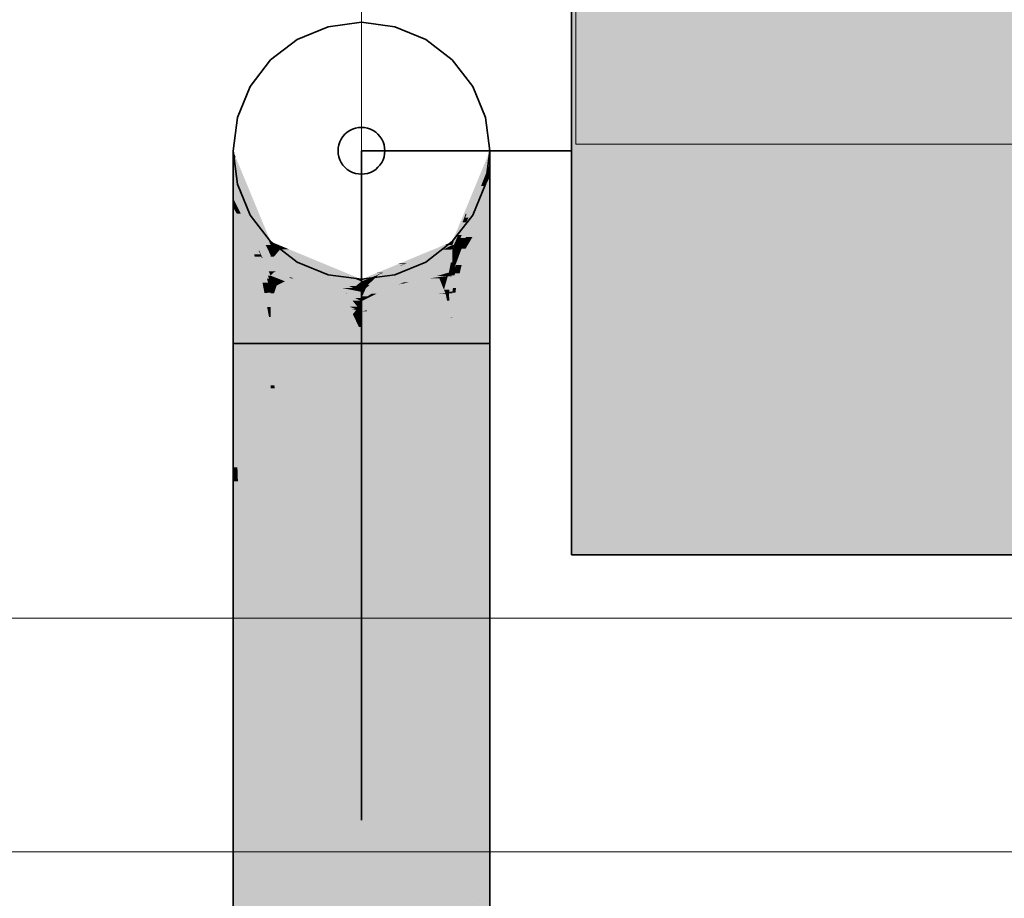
# Model space of a CAD drawing. Extents: x -223 to 557, y -138 to 606.
# Tile 215 of 256: x 96.81 to 101.03, y 359.48 to 363.25. Entities that reach past the tile are written whole.
import ezdxf
from ezdxf.lldxf.tags import DXFTag

# ---------------------------------------------------------------- set-up
doc = ezdxf.new("R2010")
doc.units = 0
doc.layers.get('0').update_dxf_attribs({"lineweight": 35})
for name, color, linetype, lineweight in [('0-Shading', 7, 'Continuous', 35), ('5_EG-AUSBAU', 7, 'Continuous', 25), ('5_EG-BESTAND', 7, 'Continuous', 25), ('5_EG-HLSE', 7, 'Continuous', 25)]:
    doc.layers.add(name, color=color, linetype=linetype, lineweight=lineweight)
for name, color, linetype, lineweight, true_color in [('H_Heizkoerper', 1, 'Continuous', 35, 0xff0000), ('H_Heizkoerperflaeche', 7, 'Continuous', 35, 0xc0c0c0), ('H_Ruecklauf', 5, 'Continuous', 35, 0x0000ff), ('H_Ruecklauf_Beschriftung', 5, 'Continuous', 18, 0x0000ff)]:
    doc.layers.add(name, color=color, linetype=linetype, lineweight=lineweight, true_color=true_color)
tags = doc.linetypes.add('ALL_S14', pattern=[0.002, 0.001, -0.001]).pattern_tags.tags
tags[6:7] = [DXFTag(74, 4), DXFTag(75, 0), DXFTag(340, '0'), DXFTag(46, 1.0), DXFTag(50, 0.0), DXFTag(44, 0.0), DXFTag(45, 0.0)]
tags[4:5] = [DXFTag(74, 4), DXFTag(75, 0), DXFTag(340, '0'), DXFTag(46, 1.0), DXFTag(50, 0.0), DXFTag(44, 0.0), DXFTag(45, 0.0)]
tags = doc.linetypes.add('PUNKT2_S9', pattern=[0.0005, 0, -0.0005]).pattern_tags.tags
tags[6:7] = [DXFTag(74, 4), DXFTag(75, 0), DXFTag(340, '0'), DXFTag(46, 1.0), DXFTag(50, 0.0), DXFTag(44, 0.0), DXFTag(45, 0.0)]
tags[4:5] = [DXFTag(74, 4), DXFTag(75, 0), DXFTag(340, '0'), DXFTag(46, 1.0), DXFTag(50, 0.0), DXFTag(44, 0.0), DXFTag(45, 0.0)]

# ---------------------------------------------------------------- blocks, each defined once
blk = doc.blocks.new('Shading-A07ALDT91N', base_point=(-32.248, 361.5577))
at = {"layer": '0-Shading', "color": 176, "true_color": 0x000085}
for points in [[(97.7376, 362.6557), (97.7259, 362.6557), (97.7259, 362.6838)], [(97.8806, 362.2949), (97.7376, 362.6557), (97.7259, 362.6557)], [(97.887, 362.2949), (97.8806, 362.2949), (97.7376, 362.6557)], [(98.671, 362.2949), (98.6648, 362.2949), (98.8259, 362.6664)], [(98.6648, 362.2949), (98.8259, 362.6664), (98.8187, 362.6664)], [(98.7189, 362.4062), (98.7174, 362.4062), (98.8259, 362.6664)], [(98.7243, 362.4188), (98.7241, 362.4188), (98.8259, 362.6557)], [(98.7241, 362.4188), (98.8259, 362.6557), (98.8215, 362.6557)], [(98.8259, 362.6664), (98.8187, 362.6664), (98.8259, 362.6838)], [(98.8259, 362.6557), (98.8215, 362.6557), (98.8259, 362.6664)], [(98.6648, 362.2801), (98.7189, 362.4062), (98.7174, 362.4062)], [(98.7189, 362.4062), (98.7222, 362.4139), (98.7221, 362.4139)], [(98.7222, 362.4139), (98.7221, 362.4139), (98.7241, 362.4188)], [(98.7222, 362.4139), (98.7243, 362.4188), (98.7241, 362.4188)], [(97.887, 362.2801), (97.887, 362.2949), (97.8806, 362.2949)], [(98.6648, 362.2801), (98.671, 362.2949), (98.6648, 362.2949)]]:
    blk.add_solid(points, dxfattribs=at)
at = {"layer": '0-Shading', "color": 174, "true_color": 0x000092}
for points in [[(97.7613, 362.5733), (97.7259, 362.5733), (97.7259, 362.6557)], [(98.7343, 362.3969), (98.7197, 362.3969), (98.8259, 362.6557)], [(98.7267, 362.4139), (98.7222, 362.4139), (98.8259, 362.6557)], [(98.8259, 362.6293), (98.8165, 362.6293), (98.8259, 362.6557)], [(98.7343, 362.3969), (98.8259, 362.6293), (98.8165, 362.6293)], [(98.8259, 362.5837), (98.8079, 362.5837), (98.8259, 362.6293)], [(97.8662, 362.2801), (97.7613, 362.5733), (97.7259, 362.5733)], [(97.887, 362.2801), (97.8662, 362.2801), (97.7613, 362.5733)], [(98.8049, 362.5329), (98.7879, 362.5329), (98.8259, 362.5837)], [(98.7879, 362.5329), (98.8259, 362.5837), (98.8079, 362.5837)], [(98.8066, 362.5329), (98.8049, 362.5329), (98.8259, 362.5733)], [(98.8049, 362.5329), (98.8259, 362.5733), (98.8216, 362.5733)], [(98.8259, 362.5733), (98.8216, 362.5733), (98.8259, 362.5837)], [(98.7343, 362.3969), (98.8049, 362.5329), (98.7879, 362.5329)], [(98.7943, 362.5073), (98.7917, 362.5073), (98.8049, 362.5329)], [(98.7943, 362.5073), (98.8066, 362.5329), (98.8049, 362.5329)], [(98.7415, 362.3969), (98.7343, 362.3969), (98.7943, 362.5073)], [(98.7343, 362.3969), (98.7943, 362.5073), (98.7917, 362.5073)], [(98.6712, 362.2801), (98.6648, 362.2801), (98.7189, 362.4062)], [(98.6768, 362.2927), (98.676, 362.2927), (98.7194, 362.4062)], [(98.676, 362.2927), (98.7194, 362.4062), (98.7189, 362.4062)], [(98.7118, 362.3776), (98.7086, 362.3776), (98.7222, 362.4139)], [(98.7118, 362.3776), (98.7267, 362.4139), (98.7222, 362.4139)], [(98.7194, 362.4062), (98.7189, 362.4062), (98.7222, 362.4139)], [(98.6751, 362.2882), (98.7118, 362.3776), (98.7086, 362.3776)], [(98.6964, 362.3239), (98.6898, 362.3239), (98.7118, 362.3776)], [(98.7055, 362.3239), (98.6964, 362.3239), (98.7343, 362.3969)], [(98.6964, 362.3239), (98.7243, 362.3776), (98.7118, 362.3776)], [(98.7003, 362.3107), (98.7415, 362.3969), (98.7343, 362.3969)], [(98.7243, 362.3776), (98.7118, 362.3776), (98.7343, 362.3969)], [(98.7118, 362.3776), (98.7343, 362.3969), (98.7197, 362.3969)], [(98.6837, 362.2797), (98.6734, 362.2797), (98.6964, 362.3239)], [(98.6779, 362.2882), (98.6751, 362.2882), (98.6964, 362.3239)], [(98.6751, 362.2882), (98.6964, 362.3239), (98.6898, 362.3239)], [(98.7003, 362.3107), (98.6926, 362.3107), (98.7055, 362.3239)], [(98.6926, 362.3107), (98.7055, 362.3239), (98.6964, 362.3239)], [(97.887, 362.2365), (97.887, 362.2801), (97.8662, 362.2801)], [(98.6648, 362.2631), (98.6751, 362.2882), (98.6743, 362.2882)], [(98.6648, 362.2631), (98.6712, 362.2801), (98.6648, 362.2801)], [(98.6701, 362.2631), (98.6648, 362.2631), (98.6734, 362.2797)], [(98.6648, 362.2631), (98.6734, 362.2797), (98.6716, 362.2797)], [(98.6734, 362.2797), (98.6716, 362.2797), (98.6751, 362.2882)], [(98.681, 362.2704), (98.6716, 362.2704), (98.6837, 362.2797)], [(98.6716, 362.2704), (98.6837, 362.2797), (98.6734, 362.2797)], [(98.6734, 362.2797), (98.6779, 362.2882), (98.6751, 362.2882)], [(98.6751, 362.2882), (98.6743, 362.2882), (98.676, 362.2927)], [(98.6751, 362.2882), (98.6768, 362.2927), (98.676, 362.2927)], [(98.681, 362.2704), (98.7003, 362.3107), (98.6926, 362.3107)], [(98.6648, 362.2365), (98.681, 362.2704), (98.6716, 362.2704)], [(98.6648, 362.2365), (98.6701, 362.2631), (98.6648, 362.2631)]]:
    blk.add_solid(points, dxfattribs=at)
at = {"layer": '0-Shading', "color": 174, "true_color": 0x00009d}
for points in [[(97.7698, 362.4816), (97.7259, 362.4816), (97.7259, 362.5733)], [(98.8259, 362.566), (98.8224, 362.566), (98.8259, 362.5733)], [(98.8259, 362.4422), (98.7812, 362.4422), (98.8259, 362.566)], [(98.7812, 362.4422), (98.8259, 362.566), (98.8224, 362.566)], [(98.8029, 362.5073), (98.7943, 362.5073), (98.8224, 362.566)], [(98.7215, 362.3107), (98.7003, 362.3107), (98.7943, 362.5073)], [(98.7389, 362.3153), (98.7232, 362.3153), (98.8029, 362.5073)], [(98.7232, 362.3153), (98.8029, 362.5073), (98.7943, 362.5073)], [(97.7454, 362.4422), (97.7259, 362.4422), (97.7259, 362.4816)], [(97.8515, 362.2365), (97.7698, 362.4816), (97.7259, 362.4816)], [(97.8573, 362.2252), (97.853, 362.2252), (97.7259, 362.4816)], [(97.7417, 362.4153), (97.7454, 362.4422), (97.7259, 362.4422)], [(97.7588, 362.4153), (97.7417, 362.4153), (97.7454, 362.4422)], [(97.887, 362.2365), (97.8515, 362.2365), (97.7698, 362.4816)], [(98.7516, 362.3153), (98.7389, 362.3153), (98.8259, 362.4422)], [(98.7389, 362.3153), (98.8259, 362.4422), (98.7812, 362.4422)], [(97.7882, 362.3358), (97.7588, 362.4153), (97.7417, 362.4153)], [(97.7982, 362.3358), (97.7882, 362.3358), (97.7588, 362.4153)], [(97.8347, 362.2565), (97.7982, 362.3358), (97.7882, 362.3358)], [(97.8375, 362.2565), (97.8347, 362.2565), (97.7982, 362.3358)], [(98.7223, 362.2655), (98.7048, 362.2655), (98.7389, 362.3153)], [(98.7048, 362.2655), (98.7389, 362.3153), (98.7232, 362.3153)], [(98.7222, 362.2652), (98.7516, 362.3153), (98.7389, 362.3153)], [(98.6865, 362.2704), (98.681, 362.2704), (98.7003, 362.3107)], [(98.7048, 362.2655), (98.6848, 362.2655), (98.7003, 362.3107)], [(98.7048, 362.2655), (98.7215, 362.3107), (98.7003, 362.3107)], [(97.8442, 362.2403), (97.8375, 362.2565), (97.8347, 362.2565)], [(97.8455, 362.2403), (97.8442, 362.2403), (97.8375, 362.2565)], [(97.853, 362.2252), (97.8455, 362.2403), (97.8442, 362.2403)], [(97.887, 362.1672), (97.887, 362.2365), (97.8515, 362.2365)], [(98.6749, 362.2365), (98.6648, 362.2365), (98.6764, 362.241)], [(98.6648, 362.2365), (98.6764, 362.241), (98.667, 362.241)], [(98.6648, 362.2072), (98.6749, 362.2365), (98.6648, 362.2365)], [(98.6764, 362.241), (98.667, 362.241), (98.681, 362.2704)], [(98.673, 362.2191), (98.6689, 362.2191), (98.6764, 362.241)], [(98.6876, 362.2191), (98.673, 362.2191), (98.7048, 362.2655)], [(98.673, 362.2191), (98.688, 362.241), (98.6764, 362.241)], [(98.6744, 362.1836), (98.7222, 362.2652), (98.7046, 362.2652)], [(98.6764, 362.241), (98.6865, 362.2704), (98.681, 362.2704)], [(98.688, 362.241), (98.6764, 362.241), (98.7048, 362.2655)], [(98.6764, 362.241), (98.7048, 362.2655), (98.6848, 362.2655)], [(98.7222, 362.2652), (98.7046, 362.2652), (98.7223, 362.2655)], [(98.7046, 362.2652), (98.7223, 362.2655), (98.7048, 362.2655)], [(97.887, 362.1672), (97.8573, 362.2252), (97.853, 362.2252)], [(98.6711, 362.2072), (98.6648, 362.2072), (98.673, 362.2191)], [(98.6648, 362.2072), (98.673, 362.2191), (98.6689, 362.2191)], [(98.6648, 362.1672), (98.6711, 362.2072), (98.6648, 362.2072)], [(98.6744, 362.1836), (98.6674, 362.1836), (98.6876, 362.2191)], [(98.6674, 362.1836), (98.6876, 362.2191), (98.673, 362.2191)], [(98.6648, 362.1672), (98.6744, 362.1836), (98.6674, 362.1836)]]:
    blk.add_solid(points, dxfattribs=at)
at = {"layer": '0-Shading', "color": 174, "true_color": 0x0000a6}
for points in [[(97.8013, 362.2713), (97.7259, 362.2713), (97.7259, 362.4422)], [(97.7882, 362.3358), (97.7728, 362.3358), (97.7259, 362.4422)], [(98.8259, 362.2713), (98.7258, 362.2713), (98.8259, 362.4422)], [(97.8193, 362.2305), (97.7882, 362.3358), (97.7728, 362.3358)], [(97.8442, 362.2403), (97.8164, 362.2403), (97.7882, 362.3358)], [(97.7598, 362.2305), (97.8013, 362.2713), (97.7259, 362.2713)], [(97.8193, 362.2305), (97.7598, 362.2305), (97.8013, 362.2713)], [(97.8193, 362.2305), (97.8442, 362.2403), (97.8164, 362.2403)], [(97.8468, 362.2305), (97.8193, 362.2305), (97.8442, 362.2403)], [(97.8798, 362.1358), (97.8716, 362.1358), (97.8442, 362.2403)], [(97.853, 362.2252), (97.8493, 362.2252), (97.8442, 362.2403)], [(98.705, 362.1948), (98.681, 362.1948), (98.7222, 362.2652)], [(98.7486, 362.178), (98.7009, 362.178), (98.8259, 362.2713)], [(98.7009, 362.178), (98.8177, 362.2652), (98.7222, 362.2652)], [(98.8177, 362.2652), (98.7222, 362.2652), (98.8259, 362.2713)], [(98.7222, 362.2652), (98.8259, 362.2713), (98.7258, 362.2713)], [(97.8522, 362.119), (97.8193, 362.2305), (97.7598, 362.2305)], [(97.876, 362.119), (97.8684, 362.119), (97.8193, 362.2305)], [(97.876, 362.119), (97.8468, 362.2305), (97.8193, 362.2305)], [(97.8684, 362.119), (97.8522, 362.119), (97.8193, 362.2305)], [(97.8752, 362.1493), (97.853, 362.2252), (97.8493, 362.2252)], [(97.887, 362.1493), (97.8752, 362.1493), (97.853, 362.2252)], [(97.887, 362.1672), (97.879, 362.1672), (97.853, 362.2252)], [(98.6795, 362.1836), (98.6744, 362.1836), (98.681, 362.1948)], [(98.7009, 362.178), (98.6787, 362.178), (98.705, 362.1948)], [(98.6787, 362.178), (98.705, 362.1948), (98.681, 362.1948)], [(97.887, 362.1147), (97.887, 362.1493), (97.8752, 362.1493)], [(97.887, 362.1493), (97.887, 362.1672), (97.879, 362.1672)], [(98.6696, 362.1672), (98.6648, 362.1672), (98.6744, 362.1836)], [(98.6648, 362.1511), (98.6696, 362.1672), (98.6648, 362.1672)], [(98.675, 362.1511), (98.6648, 362.1511), (98.6762, 362.1595)], [(98.6648, 362.1511), (98.6762, 362.1595), (98.6673, 362.1595)], [(98.6648, 362.0769), (98.675, 362.1511), (98.6648, 362.1511)], [(98.6762, 362.1595), (98.6673, 362.1595), (98.6795, 362.1836)], [(98.6673, 362.1595), (98.6795, 362.1836), (98.6744, 362.1836)], [(98.681, 362.0964), (98.6675, 362.0964), (98.6964, 362.1595)], [(98.6675, 362.0964), (98.6964, 362.1595), (98.6762, 362.1595)], [(98.6964, 362.1595), (98.6762, 362.1595), (98.7009, 362.178)], [(98.6762, 362.1595), (98.7009, 362.178), (98.6787, 362.178)], [(98.681, 362.0964), (98.7486, 362.178), (98.7009, 362.178)], [(97.8615, 362.1077), (97.8684, 362.119), (97.8522, 362.119)], [(97.8734, 362.1077), (97.8615, 362.1077), (97.8684, 362.119)], [(97.8708, 362.0964), (97.8734, 362.1077), (97.8615, 362.1077)], [(97.8734, 362.1077), (97.876, 362.119), (97.8684, 362.119)], [(97.8784, 362.0964), (97.8708, 362.0964), (97.8734, 362.1077)], [(97.876, 362.119), (97.8798, 362.1358), (97.8716, 362.1358)], [(97.8789, 362.1077), (97.8734, 362.1077), (97.876, 362.119)], [(97.887, 362.0769), (97.8789, 362.1077), (97.8734, 362.1077)], [(97.8856, 362.119), (97.876, 362.119), (97.8798, 362.1358)], [(97.8771, 362.1147), (97.8856, 362.119), (97.876, 362.119)], [(97.887, 362.1147), (97.8771, 362.1147), (97.8856, 362.119)], [(97.887, 362.0769), (97.887, 362.1147), (97.8771, 362.1147)], [(97.887, 362.0769), (97.8784, 362.0964), (97.8708, 362.0964)], [(98.6648, 362.0769), (98.681, 362.0964), (98.6675, 362.0964)]]:
    blk.add_solid(points, dxfattribs=at)
at = {"layer": '0-Shading', "color": 174, "true_color": 0x00008e}
for points in [[(97.9017, 362.2888), (97.887, 362.2888), (97.887, 362.2949)], [(97.9229, 362.2801), (97.887, 362.2801), (97.9017, 362.2888)], [(97.887, 362.2801), (97.9017, 362.2888), (97.887, 362.2888)], [(97.8932, 362.2776), (97.9229, 362.2801), (97.887, 362.2801)], [(97.9288, 362.2776), (97.8932, 362.2776), (97.9229, 362.2801)], [(97.9017, 362.2742), (97.9288, 362.2776), (97.8932, 362.2776)], [(97.937, 362.2742), (97.9017, 362.2742), (97.9288, 362.2776)], [(97.9288, 362.2633), (97.937, 362.2742), (97.9017, 362.2742)], [(97.9632, 362.2633), (97.9288, 362.2633), (97.937, 362.2742)], [(98.4662, 362.202), (98.4405, 362.202), (98.6614, 362.2935)], [(98.4697, 362.202), (98.4662, 362.202), (98.6648, 362.2801)], [(98.4662, 362.202), (98.6648, 362.2801), (98.6327, 362.2801)], [(98.6648, 362.2801), (98.6327, 362.2801), (98.6648, 362.2935)], [(98.6327, 362.2801), (98.6648, 362.2935), (98.6614, 362.2935)], [(98.6648, 362.2935), (98.6614, 362.2935), (98.6648, 362.2949)], [(97.9649, 362.2626), (97.9306, 362.2626), (97.9288, 362.2633)], [(97.9649, 362.2626), (97.9632, 362.2633), (97.9288, 362.2633)], [(98.0619, 362.2101), (97.9649, 362.2626), (97.9306, 362.2626)], [(98.0918, 362.2101), (98.0619, 362.2101), (97.9649, 362.2626)], [(98.1341, 362.1926), (98.1111, 362.1926), (98.0619, 362.2101)], [(98.2665, 362.1372), (98.2441, 362.1372), (98.0619, 362.2101)], [(98.1341, 362.1926), (98.0918, 362.2101), (98.0619, 362.2101)], [(98.2759, 362.1338), (98.1341, 362.1926), (98.1111, 362.1926)], [(98.3652, 362.1623), (98.3447, 362.1623), (98.4347, 362.1996)], [(98.3652, 362.1623), (98.46, 362.1996), (98.4347, 362.1996)], [(98.3706, 362.1623), (98.3652, 362.1623), (98.4456, 362.1924)], [(98.3652, 362.1623), (98.4456, 362.1924), (98.4416, 362.1924)], [(98.46, 362.1996), (98.4347, 362.1996), (98.4662, 362.202)], [(98.4347, 362.1996), (98.4662, 362.202), (98.4405, 362.202)], [(98.4456, 362.1924), (98.4416, 362.1924), (98.4662, 362.202)], [(98.4456, 362.1924), (98.4697, 362.202), (98.4662, 362.202)], [(98.2759, 362.1272), (98.3616, 362.1609), (98.3413, 362.1609)], [(98.2887, 362.1338), (98.2759, 362.1338), (98.3413, 362.1609)], [(98.2829, 362.1272), (98.2759, 362.1272), (98.3496, 362.1539)], [(98.2759, 362.1272), (98.3496, 362.1539), (98.3438, 362.1539)], [(98.3616, 362.1609), (98.3413, 362.1609), (98.3652, 362.1623)], [(98.3413, 362.1609), (98.3652, 362.1623), (98.3447, 362.1623)], [(98.3496, 362.1539), (98.3438, 362.1539), (98.3652, 362.1623)], [(98.3496, 362.1539), (98.3706, 362.1623), (98.3652, 362.1623)], [(98.2759, 362.1272), (98.269, 362.1272), (98.2441, 362.1372)], [(98.2549, 362.1338), (98.2665, 362.1372), (98.2441, 362.1372)], [(98.2759, 362.1338), (98.2549, 362.1338), (98.2665, 362.1372)], [(98.2759, 362.1272), (98.2759, 362.1338), (98.2549, 362.1338)], [(98.2759, 362.1245), (98.2759, 362.1272), (98.269, 362.1272)], [(98.2759, 362.1272), (98.2887, 362.1338), (98.2759, 362.1338)], [(98.2759, 362.1245), (98.2829, 362.1272), (98.2759, 362.1272)]]:
    blk.add_solid(points, dxfattribs=at)
at = {"layer": '0-Shading', "color": 174, "true_color": 0x0000ac}
for points in [[(97.9017, 362.2742), (97.887, 362.2742), (97.887, 362.2801)], [(97.887, 362.2365), (97.9017, 362.2742), (97.887, 362.2742)], [(97.9288, 362.2633), (97.8974, 362.2633), (97.9017, 362.2742)], [(98.4829, 362.1924), (98.4456, 362.1924), (98.6648, 362.2801)], [(98.6588, 362.2601), (98.6235, 362.2601), (98.6648, 362.2801)], [(98.6648, 362.2631), (98.6597, 362.2631), (98.6648, 362.2801)], [(97.8522, 362.119), (97.7259, 362.119), (97.7259, 362.2713)], [(97.9061, 362.2365), (97.887, 362.2365), (97.9288, 362.2633)], [(97.887, 362.2365), (97.9288, 362.2633), (97.8974, 362.2633)], [(97.9017, 362.2312), (97.9061, 362.2365), (97.887, 362.2365)], [(98.0091, 362.2312), (97.9017, 362.2312), (97.9288, 362.2633)], [(97.9606, 362.2101), (98.0091, 362.2312), (97.9017, 362.2312)], [(98.0619, 362.2101), (97.9606, 362.2101), (98.0091, 362.2312)], [(98.4752, 362.1685), (98.4333, 362.1685), (98.6588, 362.2601)], [(98.4333, 362.1685), (98.6588, 362.2601), (98.6235, 362.2601)], [(98.4752, 362.1685), (98.6648, 362.2365), (98.6115, 362.2365)], [(98.6648, 362.2365), (98.6115, 362.2365), (98.6648, 362.2631)], [(98.6588, 362.2601), (98.6648, 362.2631), (98.6597, 362.2631)], [(98.8259, 362.0964), (98.681, 362.0964), (98.8259, 362.2713)], [(97.9819, 362.2025), (98.0619, 362.2101), (97.9606, 362.2101)], [(98.081, 362.2025), (97.9819, 362.2025), (98.0619, 362.2101)], [(98.1201, 362.1529), (98.081, 362.2025), (97.9819, 362.2025)], [(98.2049, 362.1529), (98.1201, 362.1529), (98.081, 362.2025)], [(98.3116, 362.1098), (98.4829, 362.1924), (98.4456, 362.1924)], [(98.3832, 362.1539), (98.3496, 362.1539), (98.4456, 362.1924)], [(98.2441, 362.1372), (98.1639, 362.1372), (98.1201, 362.1529)], [(98.2441, 362.1372), (98.2049, 362.1529), (98.1201, 362.1529)], [(98.3288, 362.1338), (98.2993, 362.1338), (98.3496, 362.1539)], [(98.3116, 362.1098), (98.3039, 362.1098), (98.3832, 362.1539)], [(98.3039, 362.1098), (98.3832, 362.1539), (98.3496, 362.1539)], [(98.3116, 362.1098), (98.4752, 362.1685), (98.4333, 362.1685)], [(97.861, 362.0724), (97.7259, 362.0724), (97.8522, 362.119)], [(97.7259, 362.0724), (97.8522, 362.119), (97.7259, 362.119)], [(97.8708, 362.0964), (97.8564, 362.0964), (97.8522, 362.119)], [(98.1993, 362.1245), (98.2441, 362.1372), (98.1639, 362.1372)], [(98.2759, 362.1245), (98.1993, 362.1245), (98.2441, 362.1372)], [(98.2525, 362.1054), (98.2759, 362.1245), (98.1993, 362.1245)], [(98.2759, 362.1054), (98.2525, 362.1054), (98.2759, 362.1245)], [(98.2759, 362.097), (98.2759, 362.1054), (98.2525, 362.1054)], [(98.2934, 362.1245), (98.2759, 362.1245), (98.2993, 362.1338)], [(98.2759, 362.097), (98.2934, 362.1245), (98.2759, 362.1245)], [(98.2759, 362.097), (98.2993, 362.1054), (98.2812, 362.1054)], [(98.2993, 362.1054), (98.2812, 362.1054), (98.3288, 362.1338)], [(98.2812, 362.1054), (98.3288, 362.1338), (98.2993, 362.1338)], [(98.2993, 362.1054), (98.3116, 362.1098), (98.3039, 362.1098)], [(97.8793, 361.9765), (97.861, 362.0724), (97.7259, 362.0724)], [(97.8606, 362.0745), (97.8708, 362.0964), (97.8564, 362.0964)], [(97.8724, 362.0745), (97.8606, 362.0745), (97.8708, 362.0964)], [(97.8719, 362.0154), (97.8724, 362.0745), (97.8606, 362.0745)], [(97.887, 362.0769), (97.8722, 362.0769), (97.8708, 362.0964)], [(97.8765, 362.0154), (97.8719, 362.0154), (97.8724, 362.0745)], [(97.8765, 362.0154), (97.887, 362.0769), (97.8722, 362.0769)], [(97.887, 362.0154), (97.8765, 362.0154), (97.887, 362.0769)], [(98.6785, 362.0769), (98.6648, 362.0769), (98.681, 362.0964)], [(98.6648, 361.9717), (98.6785, 362.0769), (98.6648, 362.0769)], [(98.6648, 361.9717), (98.8259, 362.0724), (98.6779, 362.0724)], [(98.8259, 362.0724), (98.6779, 362.0724), (98.8259, 362.0964)], [(98.6779, 362.0724), (98.8259, 362.0964), (98.681, 362.0964)], [(97.8743, 362.0024), (97.8765, 362.0154), (97.8719, 362.0154)], [(97.8774, 362.0024), (97.8743, 362.0024), (97.8765, 362.0154)], [(97.8793, 361.9765), (97.8774, 362.0024), (97.8743, 362.0024)], [(97.8793, 361.9765), (97.887, 362.0154), (97.8765, 362.0154)], [(97.887, 361.9765), (97.8793, 361.9765), (97.887, 362.0154)], [(97.887, 361.9717), (97.887, 361.9765), (97.8793, 361.9765)]]:
    blk.add_solid(points, dxfattribs=at)
at = {"layer": '0-Shading', "color": 172, "true_color": 0x0000c7}
for points in [[(97.9017, 362.2312), (97.887, 362.2312), (97.887, 362.2365)], [(97.887, 362.1672), (97.9017, 362.2312), (97.887, 362.2312)], [(97.9819, 362.2025), (97.8951, 362.2025), (97.9017, 362.2312)], [(98.6648, 362.2072), (98.5832, 362.2072), (98.6648, 362.2365)], [(97.9089, 362.1672), (97.887, 362.1672), (97.9819, 362.2025)], [(97.887, 362.1672), (97.9819, 362.2025), (97.8951, 362.2025)], [(98.0913, 362.1632), (97.9006, 362.1632), (97.9819, 362.2025)], [(98.5718, 362.1685), (98.4752, 362.1685), (98.6648, 362.2072)], [(98.4752, 362.1685), (98.6648, 362.2072), (98.5832, 362.2072)], [(98.6504, 362.164), (98.561, 362.164), (98.6585, 362.2046)], [(98.6648, 362.1672), (98.651, 362.1672), (98.6648, 362.2046)], [(98.651, 362.1672), (98.6648, 362.2046), (98.6585, 362.2046)], [(98.6648, 362.2046), (98.6585, 362.2046), (98.6648, 362.2072)], [(97.9006, 362.1632), (97.9089, 362.1672), (97.887, 362.1672)], [(97.9358, 362.1529), (98.0913, 362.1632), (97.9006, 362.1632)], [(98.1201, 362.1529), (97.9358, 362.1529), (98.0913, 362.1632)], [(97.9718, 362.1423), (98.1201, 362.1529), (97.9358, 362.1529)], [(98.1426, 362.1423), (97.9718, 362.1423), (98.1201, 362.1529)], [(98.2525, 362.1054), (98.2216, 362.1054), (98.1201, 362.1529)], [(98.3803, 362.1098), (98.3116, 362.1098), (98.4752, 362.1685)], [(98.4568, 362.1205), (98.3977, 362.1205), (98.5718, 362.1685)], [(98.3977, 362.1205), (98.5718, 362.1685), (98.4752, 362.1685)], [(98.4568, 362.1205), (98.6504, 362.164), (98.561, 362.164)], [(98.5627, 362.1373), (98.5315, 362.1373), (98.6504, 362.164)], [(98.5627, 362.1373), (98.6502, 362.1629), (98.6469, 362.1629)], [(98.6502, 362.1629), (98.6469, 362.1629), (98.6504, 362.164)], [(98.6502, 362.1629), (98.6538, 362.164), (98.6504, 362.164)], [(98.6538, 362.164), (98.6504, 362.164), (98.6648, 362.1672)], [(98.6504, 362.164), (98.6648, 362.1672), (98.651, 362.1672)], [(97.9891, 362.1373), (98.1426, 362.1423), (97.9718, 362.1423)], [(98.1534, 362.1373), (97.9891, 362.1373), (98.1426, 362.1423)], [(98.1154, 362.1121), (98.0753, 362.1121), (97.9891, 362.1373)], [(98.2391, 362.0972), (98.1896, 362.0972), (97.9891, 362.1373)], [(98.2391, 362.0972), (98.1534, 362.1373), (97.9891, 362.1373)], [(98.2105, 362.0724), (98.1154, 362.1121), (98.0753, 362.1121)], [(98.2759, 362.08), (98.1924, 362.08), (98.1154, 362.1121)], [(98.2391, 362.0972), (98.2525, 362.1054), (98.2216, 362.1054)], [(98.2752, 362.0972), (98.2391, 362.0972), (98.2525, 362.1054)], [(98.2956, 362.097), (98.2759, 362.097), (98.2993, 362.1054)], [(98.2951, 362.096), (98.3063, 362.1054), (98.2993, 362.1054)], [(98.3063, 362.1054), (98.2993, 362.1054), (98.3116, 362.1098)], [(98.3641, 362.0998), (98.2996, 362.0998), (98.3116, 362.1098)], [(98.3641, 362.0998), (98.3803, 362.1098), (98.3116, 362.1098)], [(98.3413, 362.0724), (98.4766, 362.1121), (98.4364, 362.1121)], [(98.3641, 362.0998), (98.4568, 362.1205), (98.3977, 362.1205)], [(98.4069, 362.0998), (98.3641, 362.0998), (98.4568, 362.1205)], [(98.4766, 362.1121), (98.4364, 362.1121), (98.5627, 362.1373)], [(98.4364, 362.1121), (98.4789, 362.1205), (98.4568, 362.1205)], [(98.4789, 362.1205), (98.4568, 362.1205), (98.5627, 362.1373)], [(98.4568, 362.1205), (98.5627, 362.1373), (98.5315, 362.1373)], [(98.2268, 362.0898), (98.2391, 362.0972), (98.1896, 362.0972)], [(98.2105, 362.0724), (98.2759, 362.08), (98.1924, 362.08)], [(98.2759, 362.0724), (98.2105, 362.0724), (98.2759, 362.08)], [(98.2759, 362.0533), (98.2759, 362.0724), (98.2105, 362.0724)], [(98.255, 362.0898), (98.2268, 362.0898), (98.2391, 362.0972)], [(98.2759, 362.08), (98.255, 362.0898), (98.2268, 362.0898)], [(98.2396, 362.097), (98.2752, 362.0972), (98.2391, 362.0972)], [(98.2759, 362.097), (98.2396, 362.097), (98.2752, 362.0972)], [(98.2759, 362.08), (98.2759, 362.097), (98.2396, 362.097)], [(98.2951, 362.096), (98.2759, 362.096), (98.2956, 362.097)], [(98.2759, 362.096), (98.2956, 362.097), (98.2759, 362.097)], [(98.2759, 362.08), (98.2951, 362.096), (98.2759, 362.096)], [(98.2879, 362.08), (98.2759, 362.08), (98.2893, 362.083)], [(98.2759, 362.08), (98.2893, 362.083), (98.2795, 362.083)], [(98.2759, 362.0533), (98.2879, 362.08), (98.2759, 362.08)], [(98.3008, 362.0605), (98.2792, 362.0605), (98.337, 362.083)], [(98.2792, 362.0605), (98.337, 362.083), (98.2893, 362.083)], [(98.2893, 362.083), (98.2795, 362.083), (98.2951, 362.096)], [(98.337, 362.083), (98.2893, 362.083), (98.3641, 362.0998)], [(98.2893, 362.083), (98.3475, 362.096), (98.2951, 362.096)], [(98.3475, 362.096), (98.2951, 362.096), (98.3641, 362.0998)], [(98.2951, 362.096), (98.3641, 362.0998), (98.2996, 362.0998)], [(98.3008, 362.0605), (98.3413, 362.0724), (98.32, 362.0724)], [(98.3413, 362.0724), (98.32, 362.0724), (98.4069, 362.0998)], [(98.32, 362.0724), (98.4069, 362.0998), (98.3641, 362.0998)], [(98.2759, 362.0533), (98.3008, 362.0605), (98.2792, 362.0605)]]:
    blk.add_solid(points, dxfattribs=at)
at = {"layer": '0-Shading', "color": 172, "true_color": 0x0000dd}
for points in [[(97.9006, 362.1632), (97.887, 362.1632), (97.887, 362.1672)], [(97.948, 362.1493), (97.887, 362.1493), (97.9006, 362.1632)], [(97.887, 362.1493), (97.9006, 362.1632), (97.887, 362.1632)], [(97.9048, 362.1423), (97.948, 362.1493), (97.887, 362.1493)], [(97.9351, 362.1304), (97.887, 362.1304), (97.887, 362.1493)], [(97.9718, 362.1423), (97.9048, 362.1423), (97.948, 362.1493)], [(98.5627, 362.1373), (98.646, 362.1485), (98.6011, 362.1485)], [(98.646, 362.1485), (98.6011, 362.1485), (98.6502, 362.1629)], [(98.6328, 362.1433), (98.6071, 362.1433), (98.6454, 362.1463)], [(98.6071, 362.1433), (98.6454, 362.1463), (98.6298, 362.1463)], [(98.6429, 362.1376), (98.6095, 362.1376), (98.6454, 362.1463)], [(98.6526, 362.0892), (98.629, 362.0892), (98.6615, 362.1463)], [(98.629, 362.0892), (98.6615, 362.1463), (98.6454, 362.1463)], [(98.6454, 362.1463), (98.6298, 362.1463), (98.646, 362.1485)], [(98.6615, 362.1463), (98.6454, 362.1463), (98.6622, 362.1504)], [(98.6454, 362.1463), (98.6544, 362.1485), (98.646, 362.1485)], [(98.646, 362.1485), (98.6648, 362.1511), (98.6468, 362.1511)], [(98.6544, 362.1485), (98.646, 362.1485), (98.6622, 362.1504)], [(98.646, 362.1485), (98.6622, 362.1504), (98.6602, 362.1504)], [(98.6648, 362.1511), (98.6468, 362.1511), (98.6648, 362.1629)], [(98.6468, 362.1511), (98.6648, 362.1629), (98.6502, 362.1629)], [(98.6648, 362.1629), (98.6502, 362.1629), (98.6648, 362.1672)], [(98.6648, 362.0815), (98.6514, 362.0815), (98.6648, 362.1504)], [(98.6514, 362.0815), (98.6648, 362.1504), (98.6622, 362.1504)], [(98.6622, 362.1504), (98.6602, 362.1504), (98.6622, 362.1507)], [(98.6648, 362.1504), (98.6622, 362.1504), (98.6648, 362.1511)], [(98.6633, 362.1507), (98.6622, 362.1507), (98.6648, 362.1511)], [(98.6622, 362.1504), (98.6633, 362.1507), (98.6622, 362.1507)], [(97.887, 362.1147), (97.9351, 362.1304), (97.887, 362.1304)], [(97.9154, 362.1147), (97.887, 362.1147), (97.9188, 362.1251)], [(97.9128, 362.107), (97.887, 362.107), (97.887, 362.1147)], [(97.9128, 362.107), (97.9154, 362.1147), (97.887, 362.1147)], [(97.9027, 362.0769), (97.887, 362.0769), (97.9128, 362.107)], [(97.887, 362.0769), (97.9128, 362.107), (97.887, 362.107)], [(98.0236, 362.0739), (97.9017, 362.0739), (97.9128, 362.107)], [(97.9351, 362.1304), (97.9718, 362.1423), (97.9048, 362.1423)], [(97.9945, 362.107), (97.9128, 362.107), (97.9486, 362.1251)], [(97.9128, 362.107), (97.9486, 362.1251), (97.9188, 362.1251)], [(98.2542, 362.0049), (97.9945, 362.107), (97.9128, 362.107)], [(97.9486, 362.1251), (97.9188, 362.1251), (97.9351, 362.1304)], [(98.0015, 362.1304), (97.9351, 362.1304), (97.9659, 362.1404)], [(98.1048, 362.0707), (98.0015, 362.1304), (97.9351, 362.1304)], [(98.2593, 362.0163), (98.2251, 362.0163), (97.9351, 362.1304)], [(97.9784, 362.1404), (97.9659, 362.1404), (97.9718, 362.1423)], [(97.9891, 362.1373), (97.977, 362.1373), (97.9659, 362.1404)], [(97.9891, 362.1373), (97.9784, 362.1404), (97.9659, 362.1404)], [(98.2077, 362.0724), (97.9891, 362.1373), (97.977, 362.1373)], [(98.2105, 362.0724), (98.2077, 362.0724), (97.9891, 362.1373)], [(98.214, 362.0707), (98.1048, 362.0707), (98.0015, 362.1304)], [(98.3413, 362.0724), (98.6082, 362.1373), (98.5627, 362.1373)], [(98.6352, 362.074), (98.3478, 362.074), (98.6095, 362.1376)], [(98.6082, 362.1373), (98.5627, 362.1373), (98.6095, 362.1376)], [(98.5627, 362.1373), (98.6095, 362.1376), (98.565, 362.1376)], [(98.6095, 362.1376), (98.565, 362.1376), (98.6071, 362.1433)], [(98.6095, 362.1376), (98.6328, 362.1433), (98.6071, 362.1433)], [(98.629, 362.0892), (98.6429, 362.1376), (98.6095, 362.1376)], [(97.9017, 362.0739), (97.9027, 362.0769), (97.887, 362.0769)], [(98.2347, 362.0049), (98.0236, 362.0739), (97.9017, 362.0739)], [(98.2542, 362.0049), (98.2347, 362.0049), (98.0236, 362.0739)], [(98.2593, 362.0163), (98.214, 362.0707), (98.1048, 362.0707)], [(98.214, 362.0707), (98.2105, 362.0724), (98.2077, 362.0724)], [(98.2166, 362.0707), (98.214, 362.0707), (98.2105, 362.0724)], [(98.2709, 362.0421), (98.2378, 362.0421), (98.214, 362.0707)], [(98.2759, 362.0533), (98.2486, 362.0533), (98.214, 362.0707)], [(98.2759, 362.0533), (98.2166, 362.0707), (98.214, 362.0707)], [(98.2759, 362.0396), (98.6186, 362.0724), (98.3413, 362.0724)], [(98.4846, 362.0396), (98.2759, 362.0396), (98.6364, 362.071)], [(98.2759, 362.0396), (98.6364, 362.071), (98.6034, 362.071)], [(98.3177, 362.0605), (98.3008, 362.0605), (98.3413, 362.0724)], [(98.6186, 362.0724), (98.3413, 362.0724), (98.6352, 362.074)], [(98.3413, 362.0724), (98.6352, 362.074), (98.3478, 362.074)], [(98.6364, 362.071), (98.6034, 362.071), (98.6352, 362.074)], [(98.6514, 362.0815), (98.6526, 362.0892), (98.629, 362.0892)], [(98.6514, 362.0815), (98.6321, 362.0815), (98.629, 362.0892)], [(98.6346, 362.0755), (98.6514, 362.0815), (98.6321, 362.0815)], [(98.6504, 362.0755), (98.6346, 362.0755), (98.6514, 362.0815)], [(98.6352, 362.074), (98.6504, 362.0755), (98.6346, 362.0755)], [(98.6502, 362.074), (98.6352, 362.074), (98.6504, 362.0755)], [(98.6502, 362.0739), (98.6352, 362.0739), (98.6502, 362.074)], [(98.6352, 362.0739), (98.6502, 362.074), (98.6352, 362.074)], [(98.6364, 362.071), (98.6502, 362.0739), (98.6352, 362.0739)], [(98.6502, 362.0739), (98.6582, 362.0755), (98.6504, 362.0755)], [(98.6582, 362.0755), (98.6504, 362.0755), (98.6648, 362.0769)], [(98.6504, 362.0755), (98.6648, 362.0769), (98.6506, 362.0769)], [(98.6648, 362.0769), (98.6506, 362.0769), (98.6514, 362.0815)], [(98.6648, 362.0769), (98.6648, 362.0815), (98.6514, 362.0815)], [(98.2593, 362.0163), (98.2709, 362.0421), (98.2378, 362.0421)], [(98.2759, 362.0396), (98.2759, 362.0533), (98.2486, 362.0533)], [(98.2759, 362.0163), (98.2593, 362.0163), (98.2759, 362.0396)], [(98.2593, 362.0163), (98.2759, 362.0396), (98.2697, 362.0396)], [(98.2759, 362.0396), (98.2697, 362.0396), (98.2709, 362.0421)], [(98.2759, 362.0396), (98.3177, 362.0605), (98.3008, 362.0605)], [(98.2922, 362.0533), (98.2759, 362.0533), (98.3008, 362.0605)], [(98.2759, 362.0396), (98.2922, 362.0533), (98.2759, 362.0533)], [(98.2759, 361.9963), (98.4846, 362.0396), (98.2759, 362.0396)], [(98.2542, 362.0049), (98.2593, 362.0163), (98.2251, 362.0163)], [(98.2525, 362.0012), (98.2542, 362.0049), (98.2347, 362.0049)], [(98.2636, 362.0012), (98.2525, 362.0012), (98.2542, 362.0049)], [(98.2759, 361.9963), (98.2636, 362.0012), (98.2525, 362.0012)], [(98.2688, 362.0049), (98.2542, 362.0049), (98.2593, 362.0163)], [(98.2759, 361.9963), (98.2688, 362.0049), (98.2542, 362.0049)], [(98.2759, 361.9963), (98.2759, 362.0163), (98.2593, 362.0163)]]:
    blk.add_solid(points, dxfattribs=at)
at = {"layer": '0-Shading', "color": 174, "true_color": 0x0000b0}
for points in [[(97.7259, 361.9765), (97.8793, 361.9765), (97.7259, 362.0724)], [(98.6648, 361.9717), (98.8259, 361.9717), (98.8259, 362.0724)], [(97.7259, 361.8588), (97.887, 361.8588), (97.7259, 361.9765)], [(97.887, 361.8588), (97.7259, 361.9765), (97.8793, 361.9765)], [(97.887, 361.9717), (97.8796, 361.9717), (97.8793, 361.9765)], [(97.887, 361.8588), (97.887, 361.9717), (97.8796, 361.9717)], [(98.6648, 361.8588), (98.8259, 361.8588), (98.6648, 361.9717)], [(98.8259, 361.8588), (98.6648, 361.9717), (98.8259, 361.9717)], [(97.7447, 361.3293), (97.7259, 361.3293), (97.7259, 361.8588)], [(97.7327, 361.6666), (97.887, 361.8588), (97.7259, 361.8588)], [(97.887, 361.6666), (97.7327, 361.6666), (97.887, 361.8588)], [(98.8162, 358.7086), (98.6648, 358.7086), (98.6648, 361.8588)], [(98.8145, 358.7448), (98.8259, 361.8588), (98.6648, 361.8588)], [(98.8259, 358.7448), (98.8145, 358.7448), (98.8259, 361.8588)], [(97.7447, 361.3293), (97.887, 361.6666), (97.7327, 361.6666)], [(97.887, 361.399), (97.7741, 361.399), (97.887, 361.6666)], [(97.7594, 361.3293), (97.7447, 361.3293), (97.7741, 361.399)], [(97.887, 361.2692), (97.7468, 361.2692), (97.887, 361.399)], [(97.7468, 361.2692), (97.887, 361.399), (97.7741, 361.399)], [(97.7259, 361.2848), (97.7447, 361.3293), (97.7259, 361.3293)], [(97.7463, 361.2848), (97.7259, 361.2848), (97.7447, 361.3293)], [(97.7468, 361.2692), (97.7594, 361.3293), (97.7447, 361.3293)], [(97.7292, 361.1854), (97.7259, 361.1854), (97.7259, 361.2848)], [(97.7264, 361.2692), (97.7463, 361.2848), (97.7259, 361.2848)], [(97.7468, 361.2692), (97.7264, 361.2692), (97.7463, 361.2848)], [(97.7292, 361.1854), (97.7468, 361.2692), (97.7264, 361.2692)], [(97.7498, 361.1854), (97.7292, 361.1854), (97.7468, 361.2692)], [(97.887, 357.3159), (97.887, 361.2692), (97.7468, 361.2692)], [(97.7259, 361.1698), (97.7292, 361.1854), (97.7259, 361.1854)], [(97.7297, 361.1698), (97.7259, 361.1698), (97.7292, 361.1854)], [(97.8561, 357.3349), (97.7498, 361.1854), (97.7292, 361.1854)], [(97.8863, 357.3349), (97.8561, 357.3349), (97.7498, 361.1854)], [(97.8174, 358.5075), (97.7259, 358.5075), (97.7297, 361.1698)], [(97.7259, 358.5075), (97.7297, 361.1698), (97.7259, 361.1698)]]:
    blk.add_solid(points, dxfattribs=at)
at = {"layer": '0-Shading', "color": 5, "true_color": 0x0000ec}
for points in [[(97.9017, 362.0739), (97.887, 362.0739), (97.887, 362.0769)], [(97.887, 361.9717), (97.9017, 362.0739), (97.887, 362.0739)], [(98.2525, 362.0012), (97.8912, 362.0012), (97.9017, 362.0739)], [(98.6511, 362.0012), (98.2993, 362.0012), (98.6364, 362.071)], [(98.6494, 362.071), (98.6364, 362.071), (98.6502, 362.0739)], [(98.6423, 362.0429), (98.6494, 362.071), (98.6364, 362.071)], [(98.6524, 362.0429), (98.6423, 362.0429), (98.6502, 362.0739)], [(98.6648, 362.0739), (98.6502, 362.0739), (98.6648, 362.0769)], [(98.6574, 361.9717), (98.6648, 362.0739), (98.6502, 362.0739)], [(98.6648, 361.9717), (98.6574, 361.9717), (98.6648, 362.0739)], [(98.6574, 361.9709), (98.6524, 362.0429), (98.6423, 362.0429)], [(98.2291, 361.9717), (97.887, 361.9717), (98.2525, 362.0012)], [(97.887, 361.9717), (98.2525, 362.0012), (97.8912, 362.0012)], [(98.2612, 361.9379), (98.2022, 361.9379), (98.2389, 361.9841)], [(98.2554, 361.9841), (98.2389, 361.9841), (98.2525, 362.0012)], [(98.2533, 361.9543), (98.2554, 361.9841), (98.2389, 361.9841)], [(98.2759, 361.9963), (98.2533, 361.9963), (98.2525, 362.0012)], [(98.2605, 361.9543), (98.2759, 361.9963), (98.2533, 361.9963)], [(98.2605, 361.9543), (98.2533, 361.9543), (98.2554, 361.9841)], [(98.2759, 361.9543), (98.2605, 361.9543), (98.2759, 361.9963)], [(98.2977, 361.9963), (98.2759, 361.9963), (98.2993, 362.0012)], [(98.2759, 361.93), (98.2977, 361.9963), (98.2759, 361.9963)], [(98.6574, 361.9709), (98.2894, 361.9709), (98.6511, 362.0012)], [(98.2894, 361.9709), (98.6511, 362.0012), (98.2993, 362.0012)], [(98.2022, 361.9379), (98.2291, 361.9717), (97.887, 361.9717)], [(98.2644, 361.9312), (98.2612, 361.9379), (98.2022, 361.9379)], [(98.2574, 361.9458), (98.2605, 361.9543), (98.2533, 361.9543)], [(98.2619, 361.9458), (98.2574, 361.9458), (98.2605, 361.9543)], [(98.2644, 361.9312), (98.2619, 361.9458), (98.2574, 361.9458)], [(98.2644, 361.9312), (98.2759, 361.9543), (98.2605, 361.9543)], [(98.2759, 361.9312), (98.2644, 361.9312), (98.2759, 361.9543)], [(98.2759, 361.93), (98.6574, 361.9709), (98.2894, 361.9709)], [(98.6574, 361.9709), (98.6648, 361.9717), (98.6574, 361.9717)], [(98.2759, 361.93), (98.2759, 361.9312), (98.2644, 361.9312)]]:
    blk.add_solid(points, dxfattribs=at)
at = {"layer": '0-Shading', "color": 5, "true_color": 0x0000f4}
for points in [[(97.887, 361.9379), (98.2022, 361.9379), (97.887, 361.9717)], [(97.887, 361.8588), (98.1171, 361.8588), (97.887, 361.9379)], [(98.1171, 361.8588), (97.887, 361.9379), (98.2022, 361.9379)], [(98.1951, 361.9312), (98.2644, 361.9312), (98.2022, 361.9379)], [(98.2759, 361.93), (98.6601, 361.93), (98.6574, 361.9709)], [(98.6648, 361.9709), (98.6574, 361.9709), (98.6648, 361.9717)], [(98.6648, 361.8588), (98.6648, 361.9709), (98.6574, 361.9709)], [(98.1171, 361.8588), (98.2759, 361.8588), (98.1951, 361.9312)], [(98.2759, 361.8588), (98.1951, 361.9312), (98.2644, 361.9312)], [(98.2759, 361.93), (98.2646, 361.93), (98.2644, 361.9312)], [(98.2759, 361.8588), (98.2759, 361.93), (98.2646, 361.93)], [(98.2759, 361.8588), (98.6648, 361.8588), (98.2759, 361.93)], [(98.6648, 361.8588), (98.2759, 361.93), (98.6601, 361.93)]]:
    blk.add_solid(points, dxfattribs=at)
at = {"layer": '0-Shading', "color": 5, "true_color": 0x0000f5}
for points in [[(97.9031, 361.68), (98.1171, 361.8588), (97.887, 361.8588)], [(97.9031, 361.68), (97.887, 361.68), (97.887, 361.8588)], [(98.2759, 361.68), (97.9031, 361.68), (98.2759, 361.8588)], [(97.9031, 361.68), (98.2759, 361.8588), (98.1171, 361.8588)], [(98.6648, 358.1409), (98.2759, 358.1409), (98.6648, 361.8588)], [(98.2759, 358.1409), (98.6648, 361.8588), (98.2759, 361.8588)], [(97.887, 361.6666), (97.9031, 361.68), (97.887, 361.68)], [(97.9043, 361.6666), (97.887, 361.6666), (97.9031, 361.68)], [(98.2759, 357.537), (97.887, 357.537), (97.9043, 361.6666)], [(97.887, 357.537), (97.9043, 361.6666), (97.887, 361.6666)], [(98.2759, 357.537), (98.2759, 361.68), (97.9031, 361.68)]]:
    blk.add_solid(points, dxfattribs=at)
blk = doc.blocks.new('Referenz-A07ALDUO1N', base_point=(-167.6747, -99.33))
at = {"layer": '5_EG-AUSBAU', "color": 0, "lineweight": 13}
blk.add_line((96.3904, 359.6832), (143.284, 359.6793), dxfattribs=at)
at = {"layer": '5_EG-BESTAND', "color": 0, "linetype": 'PUNKT2_S9', "lineweight": 13, "ltscale": 0.13}
blk.add_line((95.4305, 360.6832), (143.284, 360.6832), dxfattribs=at)
at = {"layer": '5_EG-HLSE', "color": 0, "linetype": 'ALL_S14', "lineweight": 13, "ltscale": 0.13}
for p, q in [((99.1941, 362.7129), (99.1941, 364.7129)), ((139.1941, 362.7129), (99.1941, 362.7129))]:
    blk.add_line(p, q, dxfattribs=at)
blk = doc.blocks.new('Heizkörper-A07ALDV81N', base_point=(96.2518, 356.3625))
at = {"color": 0, "linetype": 'ByBlock', "lineweight": -2, "ltscale": 0.35}
for p, q in [((99.1759, 360.9538), (99.1759, 364.4138)), ((135.0559, 360.9532), (99.1759, 360.9538))]:
    blk.add_line(p, q, dxfattribs=at)
at = {"layer": 'H_Heizkoerperflaeche', "linetype": 'ByBlock', "lineweight": -2, "ltscale": 0.35}
for points in [[(135.0559, 360.9538), (99.1759, 360.9538), (135.0559, 364.4132)], [(99.1759, 360.9538), (135.0559, 364.4132), (99.1759, 364.4132)], [(135.0559, 360.9532), (135.0559, 360.9538), (99.1759, 360.9538)]]:
    blk.add_solid(points, dxfattribs=at)
at = {"layer": 'H_Ruecklauf', "linetype": 'ByBlock', "lineweight": -2, "ltscale": 0.35}
for p, q in [((98.25, 362.7804), (98.2376, 362.7762)), ((98.2629, 362.783), (98.25, 362.7804)), ((98.2759, 362.7838), (98.2629, 362.783)), ((98.289, 362.783), (98.2759, 362.7838)), ((98.3018, 362.7804), (98.289, 362.783)), ((98.3142, 362.7762), (98.3018, 362.7804)), ((98.1966, 362.7447), (98.1893, 362.7338)), ((98.2052, 362.7545), (98.1966, 362.7447)), ((98.215, 362.7632), (98.2052, 362.7545)), ((98.2259, 362.7704), (98.215, 362.7632)), ((98.2376, 362.7762), (98.2259, 362.7704)), ((98.3259, 362.7704), (98.3142, 362.7762)), ((98.3368, 362.7632), (98.3259, 362.7704)), ((98.3466, 362.7545), (98.3368, 362.7632)), ((98.3552, 362.7447), (98.3466, 362.7545)), ((98.3625, 362.7338), (98.3552, 362.7447)), ((98.1768, 362.6969), (98.1759, 362.6838)), ((98.1793, 362.7097), (98.1768, 362.6969)), ((98.1835, 362.7221), (98.1793, 362.7097)), ((98.1893, 362.7338), (98.1835, 362.7221)), ((98.3683, 362.7221), (98.3625, 362.7338)), ((98.3725, 362.7097), (98.3683, 362.7221)), ((98.3751, 362.6969), (98.3725, 362.7097)), ((98.3759, 362.6838), (98.3751, 362.6969)), ((98.1759, 362.6838), (98.1768, 362.6708)), ((98.1768, 362.6708), (98.1793, 362.658)), ((98.1793, 362.658), (98.1835, 362.6456)), ((99.1759, 362.6838), (98.2759, 362.6838)), ((98.3683, 362.6456), (98.3725, 362.6579)), ((98.3725, 362.6579), (98.3751, 362.6708)), ((98.3751, 362.6708), (98.3759, 362.6838)), ((98.1835, 362.6456), (98.1893, 362.6338)), ((98.1893, 362.6338), (98.1966, 362.623)), ((98.1966, 362.623), (98.2052, 362.6131)), ((98.2052, 362.6131), (98.215, 362.6045)), ((98.3368, 362.6045), (98.3466, 362.6131)), ((98.3466, 362.6131), (98.3552, 362.623)), ((98.3552, 362.623), (98.3625, 362.6338)), ((98.3625, 362.6338), (98.3683, 362.6456)), ((98.215, 362.6045), (98.2259, 362.5972)), ((98.2259, 362.5972), (98.2376, 362.5914)), ((98.2376, 362.5914), (98.25, 362.5872)), ((98.25, 362.5872), (98.2629, 362.5847)), ((98.2629, 362.5847), (98.2759, 362.5838)), ((98.2759, 362.5838), (98.289, 362.5847)), ((98.289, 362.5847), (98.3018, 362.5872)), ((98.3018, 362.5872), (98.3142, 362.5914)), ((98.3142, 362.5914), (98.3259, 362.5972)), ((98.3259, 362.5972), (98.3368, 362.6045))]:
    blk.add_line(p, q, dxfattribs=at)
blk = doc.blocks.new('Rohr - 1703-A07ALDW81N', base_point=(98.2759, 359.8191))
at = {"color": 0, "linetype": 'ByBlock', "lineweight": -2, "ltscale": 0.35}
blk.add_line((98.2759, 362.6838), (98.2759, 359.8191), dxfattribs=at)
blk = doc.blocks.new('Bauteilbeschriftung-A07ALDWA1N', base_point=(80.3491, 360.675))
at = {"color": 0, "linetype": 'ByBlock', "lineweight": -2, "ltscale": 0.18}
blk.add_line((98.2759, 380.6026), (98.2759, 360.6749), dxfattribs=at)
blk = doc.blocks.new('Geometrie-A07ALE0U1N', base_point=(-32.2515, 355.7229))
at = {"layer": 'H_Ruecklauf', "lineweight": -2}
for p, q in [((98.1336, 363.2151), (98.0009, 363.1601)), ((98.0009, 363.1601), (98.1336, 363.2151)), ((98.2759, 363.2338), (98.1336, 363.2151)), ((98.1336, 363.2151), (98.2759, 363.2338)), ((98.4183, 363.2151), (98.2759, 363.2338)), ((98.2759, 363.2338), (98.4183, 363.2151)), ((98.5509, 363.1601), (98.4183, 363.2151)), ((98.4183, 363.2151), (98.5509, 363.1601)), ((98.0009, 363.1601), (97.887, 363.0727)), ((97.887, 363.0727), (98.0009, 363.1601)), ((98.6648, 363.0727), (98.5509, 363.1601)), ((98.5509, 363.1601), (98.6648, 363.0727)), ((97.887, 363.0727), (97.7996, 362.9588)), ((97.7996, 362.9588), (97.887, 363.0727)), ((98.7522, 362.9588), (98.6648, 363.0727)), ((98.6648, 363.0727), (98.7522, 362.9588)), ((97.7996, 362.9588), (97.7447, 362.8262)), ((97.7447, 362.8262), (97.7996, 362.9588)), ((98.8072, 362.8262), (98.7522, 362.9588)), ((98.7522, 362.9588), (98.8072, 362.8262)), ((97.7447, 362.8262), (97.7259, 362.6838)), ((97.7259, 362.6838), (97.7447, 362.8262)), ((98.8259, 362.6838), (98.8072, 362.8262)), ((98.8072, 362.8262), (98.8259, 362.6838)), ((97.7259, 362.6838), (97.7447, 362.5415)), ((97.7259, 362.6838), (97.7259, 362.6557)), ((97.7447, 362.5415), (97.7259, 362.6838)), ((97.7259, 362.6557), (97.7259, 362.5733)), ((98.8072, 362.5415), (98.8259, 362.6838)), ((98.8259, 362.6838), (98.8072, 362.5415)), ((98.8259, 362.6838), (98.8259, 362.6557)), ((98.8259, 362.6557), (98.8259, 362.5733)), ((97.7259, 362.5733), (97.7259, 362.4422)), ((98.8259, 362.5733), (98.8259, 362.4422)), ((97.7447, 362.5415), (97.7996, 362.4088)), ((97.7996, 362.4088), (97.7447, 362.5415)), ((98.7522, 362.4088), (98.8072, 362.5415)), ((98.8072, 362.5415), (98.7522, 362.4088)), ((97.7259, 362.4422), (97.7259, 362.2713)), ((98.8259, 362.4422), (98.8259, 362.2713)), ((97.7996, 362.4088), (97.887, 362.2949)), ((97.887, 362.2949), (97.7996, 362.4088)), ((98.6648, 362.2949), (98.7522, 362.4088)), ((98.7522, 362.4088), (98.6648, 362.2949)), ((97.887, 362.2949), (98.0009, 362.2075)), ((98.0009, 362.2075), (97.887, 362.2949)), ((98.5509, 362.2075), (98.6648, 362.2949)), ((98.6648, 362.2949), (98.5509, 362.2075)), ((97.7259, 362.2713), (97.7259, 362.0724)), ((98.8259, 362.2713), (98.8259, 362.0724)), ((98.0009, 362.2075), (98.1336, 362.1526)), ((98.1336, 362.1526), (98.0009, 362.2075)), ((98.4183, 362.1526), (98.5509, 362.2075)), ((98.5509, 362.2075), (98.4183, 362.1526)), ((98.1336, 362.1526), (98.2759, 362.1338)), ((98.2759, 362.1338), (98.1336, 362.1526)), ((98.2759, 362.1338), (98.4183, 362.1526)), ((98.4183, 362.1526), (98.2759, 362.1338)), ((97.7259, 362.0724), (97.7259, 361.8588)), ((98.8259, 362.0724), (98.8259, 361.8588)), ((97.7447, 361.8588), (97.7259, 361.8588)), ((97.7259, 361.8588), (97.7447, 361.8588)), ((97.7259, 361.8588), (97.7259, 357.3159)), ((97.7259, 361.8588), (98.0481, 361.8588)), ((97.7996, 361.8588), (97.7447, 361.8588)), ((97.7447, 361.8588), (97.7996, 361.8588)), ((97.887, 361.8588), (97.7996, 361.8588)), ((97.7996, 361.8588), (97.887, 361.8588)), ((98.0009, 361.8588), (97.887, 361.8588)), ((97.887, 361.8588), (98.0009, 361.8588)), ((98.1336, 361.8588), (98.0009, 361.8588)), ((98.0009, 361.8588), (98.1336, 361.8588)), ((98.0481, 361.8588), (98.5037, 361.8588)), ((98.2759, 361.8588), (98.1336, 361.8588)), ((98.1336, 361.8588), (98.2759, 361.8588)), ((98.2759, 361.8588), (98.4183, 361.8588)), ((98.4183, 361.8588), (98.2759, 361.8588)), ((98.4183, 361.8588), (98.5509, 361.8588)), ((98.5509, 361.8588), (98.4183, 361.8588)), ((98.5037, 361.8588), (98.8259, 361.8588)), ((98.5509, 361.8588), (98.6648, 361.8588)), ((98.6648, 361.8588), (98.5509, 361.8588)), ((98.6648, 361.8588), (98.7522, 361.8588)), ((98.7522, 361.8588), (98.6648, 361.8588)), ((98.7522, 361.8588), (98.8072, 361.8588)), ((98.8072, 361.8588), (98.7522, 361.8588)), ((98.8072, 361.8588), (98.8259, 361.8588)), ((98.8259, 361.8588), (98.8072, 361.8588)), ((98.8259, 357.3159), (98.8259, 361.8588))]:
    blk.add_line(p, q, dxfattribs=at)

msp = doc.modelspace()

# ---------------------------------------------------------------- block references
at = {"color": 251, "lineweight": 25, "ltscale": 0.25, "true_color": 0x585858}
msp.add_blockref('Referenz-A07ALDUO1N', (-167.6747, -99.33), dxfattribs=at)
at = {"linetype": 'Continuous', "ltscale": 0.35}
msp.add_blockref('Geometrie-A07ALE0U1N', (-32.2515, 355.7229), dxfattribs=at)
msp.add_blockref('Shading-A07ALDT91N', (-32.248, 361.5577))
at = {"layer": 'H_Heizkoerper', "ltscale": 0.35}
msp.add_blockref('Heizkörper-A07ALDV81N', (96.2518, 356.3625), dxfattribs=at)
at = {"layer": 'H_Ruecklauf', "ltscale": 0.35}
msp.add_blockref('Rohr - 1703-A07ALDW81N', (98.2759, 359.8191), dxfattribs=at)
at = {"layer": 'H_Ruecklauf_Beschriftung', "ltscale": 0.18}
msp.add_blockref('Bauteilbeschriftung-A07ALDWA1N', (80.3491, 360.675), dxfattribs=at)

doc.saveas('drawing.dxf')
